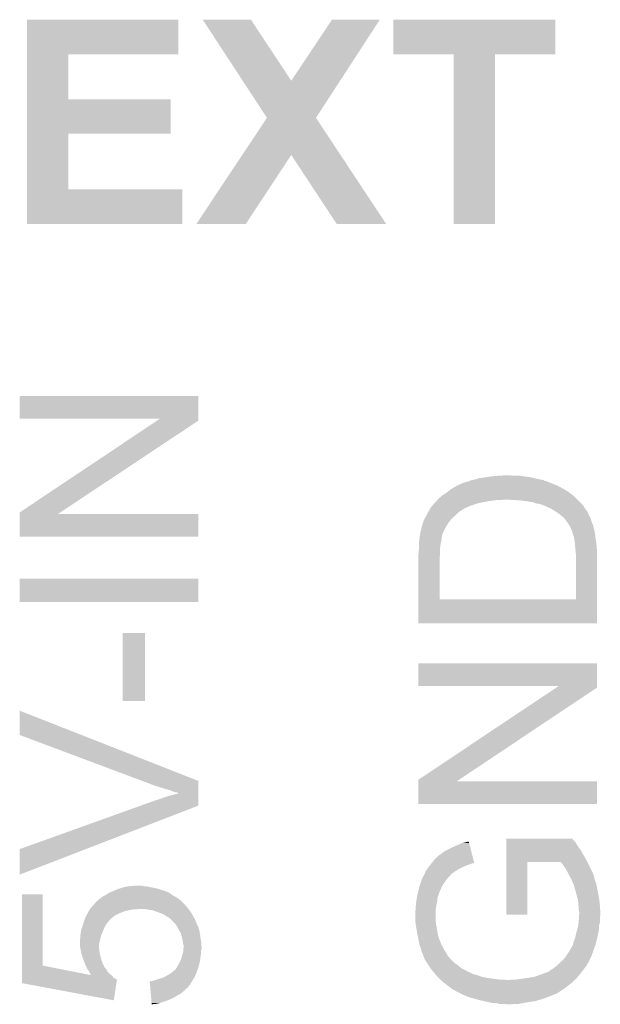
# Model space of a CAD drawing. Extents: x -4 to 126, y -8 to 66.
# Tile 21 of 256: x 17 to 20.7, y -0.81 to 5.46. Entities that reach past the tile are written whole.
import ezdxf

# ---------------------------------------------------------------- set-up
doc = ezdxf.new("R2010")
doc.units = 0
doc.layers.add('CLICKER_2_FOR_TMPM4L4A_V104_GTO', color=11, linetype='CONTINUOUS')

msp = doc.modelspace()

# ---------------------------------------------------------------- linework, layer by layer
at = {"layer": 'CLICKER_2_FOR_TMPM4L4A_V104_GTO'}
for points in [[(17.048498, 5.23494), (17.0485, 5.455898), (18.013658, 5.23494), (18.01368, 5.455898)], [(17.0485, 5.455898), (17.048502, 5.45592), (18.01368, 5.455898), (17.048502, 5.45592)], [(18.168666, 5.455912), (18.16866, 5.45592), (18.475964, 5.455912), (18.16866, 5.45592)], [(18.42296, 5.067326), (18.168666, 5.455912), (18.732518, 5.067326), (18.475964, 5.455912)], [(18.732518, 5.067326), (18.991566, 5.455886), (19.043646, 5.067326), (19.296358, 5.455886)], [(18.991566, 5.455886), (18.99159, 5.45592), (19.296358, 5.455886), (18.99159, 5.45592)], [(19.38274, 5.234962), (19.38276, 5.455898), (20.413958, 5.234962), (20.41398, 5.455898)], [(19.38276, 5.455898), (19.382762, 5.45592), (20.41398, 5.455898), (19.382762, 5.45592)], [(17.048492, 4.94792), (17.048498, 5.234918), (17.312662, 4.94792), (17.31264, 5.234918)], [(17.048498, 5.234918), (17.048498, 5.23494), (17.31264, 5.234918), (18.013658, 5.23494)], [(19.766258, 5.23494), (19.38274, 5.234962), (20.413958, 5.23494), (20.413958, 5.234962)], [(19.76626, 5.234918), (19.766258, 5.23494), (20.03044, 5.234918), (20.413958, 5.23494)], [(19.76628, 4.155462), (19.76626, 5.234918), (20.030418, 4.155462), (20.03044, 5.234918)], [(18.577552, 4.831092), (18.42296, 5.067326), (18.890004, 4.831092), (19.043646, 5.067326)], [(17.048488, 4.72948), (17.048492, 4.947898), (17.965398, 4.72948), (17.96542, 4.947898)], [(17.048492, 4.947898), (17.048492, 4.94792), (17.96542, 4.947898), (17.312662, 4.94792)], [(18.420348, 4.594834), (18.577534, 4.831066), (19.046278, 4.594834), (18.889988, 4.831066)], [(18.577534, 4.831066), (18.577552, 4.831092), (18.889988, 4.831066), (18.890004, 4.831092)], [(17.048482, 4.37642), (17.048488, 4.729458), (17.312662, 4.37642), (17.31264, 4.729458)], [(17.048488, 4.729458), (17.048488, 4.72948), (17.31264, 4.729458), (17.965398, 4.72948)], [(18.128004, 4.155476), (18.420348, 4.594834), (18.442952, 4.155476), (18.732482, 4.594834)], [(19.022056, 4.155448), (18.732482, 4.594834), (19.336974, 4.155448), (19.046278, 4.594834)], [(17.04848, 4.155462), (17.048482, 4.376398), (18.039058, 4.155462), (18.03908, 4.376398)], [(17.048482, 4.376398), (17.048482, 4.37642), (18.03908, 4.376398), (17.312662, 4.37642)], [(18.039058, 4.15544), (17.04848, 4.155462), (18.039058, 4.15544), (18.039058, 4.155462)], [(18.44293, 4.15544), (18.128004, 4.155476), (18.44293, 4.15544), (18.442952, 4.155476)], [(19.336978, 4.15544), (19.336974, 4.155448), (19.336978, 4.15544), (19.022056, 4.155448)], [(20.030418, 4.15544), (19.76628, 4.155462), (20.030418, 4.15544), (20.030418, 4.155462)], [(17.00276, 2.915942), (17.00278, 3.060678), (18.140672, 2.915942), (18.14068, 3.060678)], [(17.00278, 3.060678), (17.002782, 3.0607), (18.14068, 3.060678), (17.002782, 3.0607)], [(17.896768, 2.91592), (17.00276, 2.915942), (18.140672, 2.91592), (18.140672, 2.915942)], [(17.002768, 2.319024), (17.87774, 2.903216), (17.26196, 2.319024), (18.140672, 2.903216)], [(17.87774, 2.903216), (17.896768, 2.91592), (18.140672, 2.903216), (18.140672, 2.91592)], [(19.79168, 2.49174), (19.834864, 2.50952), (20.4216, 2.49174), (20.37715, 2.50952)], [(19.834864, 2.50952), (19.839946, 2.509524), (20.37715, 2.50952), (20.37714, 2.509524)], [(19.839946, 2.509524), (19.84375, 2.51206), (20.37714, 2.509524), (20.3708, 2.51206)], [(19.84375, 2.51206), (19.847564, 2.5146), (20.3708, 2.51206), (20.364874, 2.5146)], [(19.847564, 2.5146), (19.857724, 2.514602), (20.364874, 2.5146), (20.36487, 2.514602)], [(19.857724, 2.514602), (19.867876, 2.519678), (20.36487, 2.514602), (20.353024, 2.519678)], [(19.867876, 2.519678), (19.86788, 2.51968), (20.353024, 2.519678), (20.347944, 2.51968)], [(19.86788, 2.51968), (19.874224, 2.522218), (20.347944, 2.51968), (20.342864, 2.522218)], [(19.874224, 2.522218), (19.880566, 2.524754), (20.342864, 2.522218), (20.340326, 2.524754)], [(19.880566, 2.524754), (19.880582, 2.52476), (20.340326, 2.524754), (20.337782, 2.52476)], [(19.880582, 2.52476), (19.895822, 2.5273), (20.337782, 2.52476), (20.324234, 2.5273)], [(19.895822, 2.5273), (19.913602, 2.53238), (20.324234, 2.5273), (20.297138, 2.53238)], [(19.913602, 2.53238), (19.931382, 2.53746), (20.297138, 2.53238), (20.27809, 2.53746)], [(19.931382, 2.53746), (19.95424, 2.54), (20.27809, 2.53746), (20.268566, 2.54)], [(19.95424, 2.54), (19.969478, 2.54254), (20.268566, 2.54), (20.259042, 2.54254)], [(19.969478, 2.54254), (19.999958, 2.54762), (20.259042, 2.54254), (20.22094, 2.54762)], [(19.999958, 2.54762), (20.05076, 2.5527), (20.22094, 2.54762), (20.18538, 2.5527)], [(20.05076, 2.5527), (20.10664, 2.55524), (20.139662, 2.5527), (20.129502, 2.55524)], [(19.71929, 2.44348), (19.723096, 2.446018), (20.50542, 2.44348), (20.502882, 2.446018)], [(19.723096, 2.446018), (19.7231, 2.44602), (20.502882, 2.446018), (20.50288, 2.44602)], [(19.7231, 2.44602), (19.746806, 2.4638), (20.50288, 2.44602), (20.47494, 2.4638)], [(19.746806, 2.4638), (19.753582, 2.468882), (20.47494, 2.4638), (20.465624, 2.468882)], [(19.753582, 2.468882), (19.770512, 2.47904), (20.465624, 2.468882), (20.447, 2.47904)], [(19.770512, 2.47904), (19.79168, 2.49174), (20.447, 2.47904), (20.4216, 2.49174)], [(19.64182, 2.3749), (19.65198, 2.38506), (19.913602, 2.3749), (19.95932, 2.38506)], [(19.65198, 2.38506), (19.65452, 2.3876), (19.95932, 2.38506), (19.973712, 2.3876)], [(19.65452, 2.3876), (19.658874, 2.39268), (19.973712, 2.3876), (20.002498, 2.39268)], [(19.658874, 2.39268), (19.663228, 2.39776), (20.002498, 2.39268), (20.043142, 2.39776)], [(19.663228, 2.39776), (19.665404, 2.4003), (20.073622, 2.39776), (20.086322, 2.4003)], [(19.665404, 2.4003), (19.66976, 2.40538), (20.55622, 2.4003), (20.55114, 2.40538)], [(19.66976, 2.40538), (19.681192, 2.415542), (20.55114, 2.40538), (20.540978, 2.415542)], [(19.681192, 2.415542), (19.69262, 2.4257), (20.540978, 2.415542), (20.52879, 2.4257)], [(19.69262, 2.4257), (19.69643, 2.42824), (20.52879, 2.4257), (20.52574, 2.42824)], [(19.69643, 2.42824), (19.71167, 2.4384), (20.52574, 2.42824), (20.51304, 2.4384)], [(19.71167, 2.4384), (19.71929, 2.44348), (20.51304, 2.4384), (20.50542, 2.44348)], [(20.14982, 2.39776), (20.1041, 2.4003), (20.55876, 2.39776), (20.55622, 2.4003)], [(20.193, 2.39522), (20.14982, 2.39776), (20.5613, 2.39522), (20.55876, 2.39776)], [(20.2311, 2.39014), (20.193, 2.39522), (20.56638, 2.39014), (20.5613, 2.39522)], [(20.26412, 2.38506), (20.2311, 2.39014), (20.57146, 2.38506), (20.56638, 2.39014)], [(20.276822, 2.382518), (20.26412, 2.38506), (20.574002, 2.382518), (20.57146, 2.38506)], [(20.286982, 2.37744), (20.276822, 2.382518), (20.57908, 2.37744), (20.574002, 2.382518)], [(19.60372, 2.31902), (19.610648, 2.33172), (19.79676, 2.31902), (19.814542, 2.33172)], [(19.610648, 2.33172), (19.61342, 2.336802), (19.814542, 2.33172), (19.8247, 2.336802)], [(19.61342, 2.336802), (19.61619, 2.341882), (19.8247, 2.336802), (19.829784, 2.341882)], [(19.61619, 2.341882), (19.61896, 2.346958), (19.829784, 2.341882), (19.841628, 2.346958)], [(19.61896, 2.346958), (19.621038, 2.3495), (19.841628, 2.346958), (19.84756, 2.3495)], [(19.621038, 2.3495), (19.62935, 2.35966), (19.84756, 2.3495), (19.87042, 2.35966)], [(19.62935, 2.35966), (19.641818, 2.374898), (19.87042, 2.35966), (19.913596, 2.374898)], [(19.641818, 2.374898), (19.64182, 2.3749), (19.913596, 2.374898), (19.913602, 2.3749)], [(20.299682, 2.3749), (20.286982, 2.37744), (20.58162, 2.3749), (20.57908, 2.37744)], [(20.307302, 2.374898), (20.299682, 2.3749), (20.581622, 2.374898), (20.58162, 2.3749)], [(20.31492, 2.37236), (20.307302, 2.374898), (20.58416, 2.37236), (20.581622, 2.374898)], [(20.320004, 2.36982), (20.31492, 2.37236), (20.5867, 2.36982), (20.58416, 2.37236)], [(20.325084, 2.369818), (20.320004, 2.36982), (20.586702, 2.369818), (20.5867, 2.36982)], [(20.337278, 2.364738), (20.325084, 2.369818), (20.591782, 2.364738), (20.586702, 2.369818)], [(20.35556, 2.35712), (20.337278, 2.364738), (20.596016, 2.35712), (20.591782, 2.364738)], [(20.3835, 2.34442), (20.35556, 2.35712), (20.603072, 2.34442), (20.596016, 2.35712)], [(20.387734, 2.34188), (20.3835, 2.34442), (20.604482, 2.34188), (20.603072, 2.34442)], [(20.391968, 2.33934), (20.387734, 2.34188), (20.60702, 2.33934), (20.604482, 2.34188)], [(20.404668, 2.33172), (20.391968, 2.33934), (20.6121, 2.33172), (20.60702, 2.33934)], [(20.4089, 2.32918), (20.404668, 2.33172), (20.614006, 2.32918), (20.6121, 2.33172)], [(20.421094, 2.321558), (20.4089, 2.32918), (20.61972, 2.321558), (20.614006, 2.32918)], [(20.429218, 2.31648), (20.421094, 2.321558), (20.621898, 2.31648), (20.61972, 2.321558)], [(17.00276, 2.164102), (17.002766, 2.308838), (18.140658, 2.164102), (18.14068, 2.308838)], [(17.002766, 2.30886), (17.002768, 2.319024), (17.246672, 2.30886), (17.26196, 2.319024)], [(17.002766, 2.308838), (17.002766, 2.30886), (18.14068, 2.308838), (17.246672, 2.30886)], [(19.572392, 2.25552), (19.57578, 2.26568), (19.7358, 2.25552), (19.743928, 2.26568)], [(19.57578, 2.26568), (19.5834, 2.28092), (19.743928, 2.26568), (19.75612, 2.28092)], [(19.5834, 2.28092), (19.58848, 2.29108), (19.75612, 2.28092), (19.76755, 2.29108)], [(19.58848, 2.29108), (19.594022, 2.30124), (19.76755, 2.29108), (19.77898, 2.30124)], [(19.594022, 2.30124), (19.60372, 2.31902), (19.77898, 2.30124), (19.79676, 2.31902)], [(20.447002, 2.303778), (20.429218, 2.31648), (20.62734, 2.303778), (20.621898, 2.31648)], [(20.45716, 2.29362), (20.447002, 2.303778), (20.633146, 2.29362), (20.62734, 2.303778)], [(20.464782, 2.288538), (20.45716, 2.29362), (20.636052, 2.288538), (20.633146, 2.29362)], [(20.46732, 2.286), (20.464782, 2.288538), (20.637502, 2.286), (20.636052, 2.288538)], [(20.467322, 2.285998), (20.46732, 2.286), (20.637502, 2.285998), (20.637502, 2.286)], [(20.48002, 2.27076), (20.467322, 2.285998), (20.642072, 2.27076), (20.637502, 2.285998)], [(20.487278, 2.2606), (20.48002, 2.27076), (20.645118, 2.2606), (20.642072, 2.27076)], [(20.49272, 2.25298), (20.487278, 2.2606), (20.648168, 2.25298), (20.645118, 2.2606)], [(19.55292, 2.17932), (19.55569, 2.194562), (19.69516, 2.17932), (19.700244, 2.194562)], [(19.55569, 2.194562), (19.556152, 2.197104), (19.700244, 2.194562), (19.702782, 2.197104)], [(19.556152, 2.197104), (19.558, 2.207262), (19.702782, 2.197104), (19.70786, 2.207262)], [(19.558, 2.207262), (19.558006, 2.209806), (19.70786, 2.207262), (19.709132, 2.209806)], [(19.558006, 2.209806), (19.56054, 2.212346), (19.709132, 2.209806), (19.710404, 2.212346)], [(19.56054, 2.212346), (19.560542, 2.217422), (19.710404, 2.212346), (19.712942, 2.217422)], [(19.560542, 2.217422), (19.56308, 2.22504), (19.712942, 2.217422), (19.71675, 2.22504)], [(19.56308, 2.22504), (19.563804, 2.22758), (19.71675, 2.22504), (19.718022, 2.22758)], [(19.563804, 2.22758), (19.56816, 2.24282), (19.718022, 2.22758), (19.727718, 2.24282)], [(19.56816, 2.24282), (19.572392, 2.25552), (19.727718, 2.24282), (19.7358, 2.25552)], [(20.502878, 2.237742), (20.49272, 2.25298), (20.654264, 2.237742), (20.648168, 2.25298)], [(20.504332, 2.235198), (20.502878, 2.237742), (20.65528, 2.235198), (20.654264, 2.237742)], [(20.51304, 2.219958), (20.504332, 2.235198), (20.65909, 2.219958), (20.65528, 2.235198)], [(20.51812, 2.20472), (20.51304, 2.219958), (20.6629, 2.20472), (20.65909, 2.219958)], [(20.518122, 2.204718), (20.51812, 2.20472), (20.6629, 2.204718), (20.6629, 2.20472)], [(20.519392, 2.202176), (20.518122, 2.204718), (20.662902, 2.202176), (20.6629, 2.204718)], [(20.521932, 2.197096), (20.519392, 2.202176), (20.66544, 2.197096), (20.662902, 2.202176)], [(20.5232, 2.194558), (20.521932, 2.197096), (20.66544, 2.194558), (20.66544, 2.197096)], [(20.524048, 2.192018), (20.5232, 2.194558), (20.66544, 2.192018), (20.66544, 2.194558)], [(18.140658, 2.16408), (17.00276, 2.164102), (18.140658, 2.16408), (18.140658, 2.164102)], [(19.54608, 2.12344), (19.54784, 2.1463), (19.685, 2.12344), (19.689572, 2.1463)], [(19.54784, 2.1463), (19.54823, 2.14884), (19.689572, 2.1463), (19.69008, 2.14884)], [(19.54823, 2.14884), (19.551748, 2.171702), (19.69008, 2.14884), (19.692622, 2.171702)], [(19.551748, 2.171702), (19.55292, 2.17932), (19.692622, 2.171702), (19.69516, 2.17932)], [(20.52574, 2.186936), (20.524048, 2.192018), (20.666288, 2.186936), (20.66544, 2.192018)], [(20.525742, 2.181858), (20.52574, 2.186936), (20.667134, 2.181858), (20.666288, 2.186936)], [(20.527434, 2.176782), (20.525742, 2.181858), (20.66798, 2.176782), (20.667134, 2.181858)], [(20.53336, 2.159), (20.527434, 2.176782), (20.669956, 2.159), (20.66798, 2.176782)], [(20.534208, 2.15392), (20.53336, 2.159), (20.67052, 2.15392), (20.669956, 2.159)], [(20.53844, 2.128522), (20.534208, 2.15392), (20.67514, 2.128522), (20.67052, 2.15392)], [(19.54276, 2.05232), (19.5453, 2.080258), (19.67992, 2.05232), (19.67992, 2.080258)], [(19.5453, 2.11328), (19.54608, 2.12344), (19.683436, 2.11328), (19.685, 2.12344)], [(19.5453, 2.090422), (19.5453, 2.11328), (19.67992, 2.090422), (19.683436, 2.11328)], [(19.5453, 2.080258), (19.5453, 2.090422), (19.67992, 2.080258), (19.67992, 2.090422)], [(20.538652, 2.125982), (20.53844, 2.128522), (20.6756, 2.125982), (20.67514, 2.128522)], [(20.54098, 2.09804), (20.538652, 2.125982), (20.67793, 2.09804), (20.6756, 2.125982)], [(20.541212, 2.0955), (20.54098, 2.09804), (20.67814, 2.0955), (20.67793, 2.09804)], [(20.54352, 2.0701), (20.541212, 2.0955), (20.679956, 2.0701), (20.67814, 2.0955)], [(20.54465, 2.059942), (20.54352, 2.0701), (20.68068, 2.059942), (20.679956, 2.0701)], [(19.54276, 2.049782), (19.54276, 2.05232), (19.67992, 2.049782), (19.67992, 2.05232)], [(19.54276, 2.02692), (19.54276, 2.049782), (19.67738, 2.02692), (19.67992, 2.049782)], [(19.54276, 1.765322), (19.54276, 2.02692), (19.67738, 1.765322), (19.67738, 2.02692)], [(20.54606, 2.047238), (20.54465, 2.059942), (20.680678, 2.047238), (20.68068, 2.059942)], [(20.546038, 1.7653), (20.54606, 2.047238), (20.680664, 1.7653), (20.680678, 2.047238)], [(17.00276, 1.747542), (17.00278, 1.897358), (18.140658, 1.747542), (18.14068, 1.897358)], [(17.00278, 1.897358), (17.002782, 1.89738), (18.14068, 1.897358), (17.002782, 1.89738)], [(19.54276, 1.7653), (19.54276, 1.765322), (20.546038, 1.7653), (19.67738, 1.765322)], [(19.54276, 1.612922), (19.54276, 1.7653), (20.680658, 1.612922), (20.680664, 1.7653)], [(18.140658, 1.74752), (17.00276, 1.747542), (18.140658, 1.74752), (18.140658, 1.747542)], [(20.680658, 1.6129), (19.54276, 1.612922), (20.680658, 1.6129), (20.680658, 1.612922)], [(17.65808, 1.117622), (17.6581, 1.551918), (17.800298, 1.117622), (17.80032, 1.551918)], [(17.6581, 1.551918), (17.658102, 1.55194), (17.80032, 1.551918), (17.658102, 1.55194)], [(19.54276, 1.214142), (19.54278, 1.358878), (20.680672, 1.214142), (20.68068, 1.358878)], [(19.54278, 1.358878), (19.542782, 1.3589), (20.68068, 1.358878), (19.542782, 1.3589)], [(20.436768, 1.21412), (19.54276, 1.214142), (20.680672, 1.21412), (20.680672, 1.214142)], [(19.542768, 0.617224), (20.421544, 1.203956), (19.801894, 0.617224), (20.680672, 1.203956)], [(20.421544, 1.203956), (20.436768, 1.21412), (20.680672, 1.203956), (20.680672, 1.21412)], [(17.800298, 1.1176), (17.65808, 1.117622), (17.800298, 1.1176), (17.800298, 1.117622)], [(17.00276, 0.901716), (17.00279, 1.056628), (17.397098, 0.901716), (17.00279, 1.056628)], [(17.783336, 0.609584), (17.00276, 0.901716), (18.14068, 0.609584), (17.397098, 0.901716)], [(17.8308, 0.59182), (17.783336, 0.609584), (18.140678, 0.59182), (18.14068, 0.609584)], [(17.86382, 0.579118), (17.8308, 0.59182), (18.140676, 0.579118), (18.140678, 0.59182)], [(17.92986, 0.5588), (17.86382, 0.579118), (18.140674, 0.5588), (18.140676, 0.579118)], [(19.54276, 0.462302), (19.542766, 0.607038), (20.680658, 0.462302), (20.68068, 0.607038)], [(19.542766, 0.60706), (19.542768, 0.617224), (19.786672, 0.60706), (19.801894, 0.617224)], [(19.542766, 0.607038), (19.542766, 0.60706), (20.68068, 0.607038), (19.786672, 0.60706)], [(17.89176, 0.492758), (17.9197, 0.50292), (18.140668, 0.492758), (18.14067, 0.50292)], [(17.9197, 0.50292), (17.95018, 0.513078), (18.14067, 0.50292), (18.14067, 0.513078)], [(17.9578, 0.551182), (17.92986, 0.5588), (18.140674, 0.551182), (18.140674, 0.5588)], [(17.95018, 0.513078), (18.016054, 0.53086), (18.14067, 0.513078), (18.140672, 0.53086)], [(17.980658, 0.54102), (17.9578, 0.551182), (18.140672, 0.54102), (18.140674, 0.551182)], [(18.000978, 0.53594), (17.980658, 0.54102), (18.140672, 0.53594), (18.140672, 0.54102)], [(18.011136, 0.533402), (18.006056, 0.53594), (18.140672, 0.533402), (18.140672, 0.53594)], [(18.013674, 0.530866), (18.011136, 0.533402), (18.140672, 0.530866), (18.140672, 0.533402)], [(18.016054, 0.53086), (18.013674, 0.530866), (18.140672, 0.53086), (18.140672, 0.530866)], [(17.002776, 0.175264), (17.77417, 0.452116), (17.42368, 0.175264), (18.140666, 0.452116)], [(17.77417, 0.452116), (17.8308, 0.47244), (18.140666, 0.452116), (18.140666, 0.47244)], [(17.8308, 0.47244), (17.835884, 0.47498), (18.140666, 0.47244), (18.140668, 0.47498)], [(17.835884, 0.47498), (17.840966, 0.474986), (18.140668, 0.47498), (18.140668, 0.474986)], [(17.840966, 0.474986), (17.846046, 0.48006), (18.140668, 0.474986), (18.140668, 0.48006)], [(17.846046, 0.48006), (17.856204, 0.480062), (18.140668, 0.48006), (18.140668, 0.480062)], [(17.856204, 0.480062), (17.866362, 0.485142), (18.140668, 0.480062), (18.140668, 0.485142)], [(17.866362, 0.485142), (17.89176, 0.492758), (18.140668, 0.485142), (18.140668, 0.492758)], [(20.680658, 0.46228), (19.54276, 0.462302), (20.680658, 0.46228), (20.680658, 0.462302)], [(19.75104, 0.18288), (19.78406, 0.19812), (19.87333, 0.18288), (19.869382, 0.19812)], [(19.78406, 0.19812), (19.819622, 0.21336), (19.869382, 0.19812), (19.865434, 0.21336)], [(19.819622, 0.21336), (19.862806, 0.2235), (19.865434, 0.21336), (19.862806, 0.2235)], [(20.101578, 0.18542), (20.10158, 0.20066), (20.56384, 0.18542), (20.553678, 0.20066)], [(20.10158, 0.241278), (20.101582, 0.2413), (20.52574, 0.241278), (20.101582, 0.2413)], [(20.10158, 0.236214), (20.10158, 0.241278), (20.525746, 0.236214), (20.52574, 0.241278)], [(20.10158, 0.223518), (20.10158, 0.236214), (20.53844, 0.223518), (20.525746, 0.236214)], [(20.10158, 0.213358), (20.10158, 0.223518), (20.546062, 0.213358), (20.53844, 0.223518)], [(20.10158, 0.20066), (20.10158, 0.213358), (20.553678, 0.20066), (20.546062, 0.213358)], [(17.00276, 0.012732), (17.002776, 0.175264), (17.00276, 0.012732), (17.42368, 0.175264)], [(19.64944, 0.1143), (19.674844, 0.137162), (19.891096, 0.1143), (19.885172, 0.137162)], [(19.674844, 0.137162), (19.67992, 0.139702), (19.885172, 0.137162), (19.884514, 0.139702)], [(19.67992, 0.139702), (19.69008, 0.14732), (19.884514, 0.139702), (19.882542, 0.14732)], [(19.69008, 0.14732), (19.702782, 0.157482), (19.882542, 0.14732), (19.879908, 0.157482)], [(19.702782, 0.157482), (19.72564, 0.17018), (19.879908, 0.157482), (19.87662, 0.17018)], [(19.72564, 0.17018), (19.75104, 0.18288), (19.87662, 0.17018), (19.87333, 0.18288)], [(20.101574, 0.09652), (20.101576, 0.13716), (20.61718, 0.09652), (20.59432, 0.13716)], [(20.101576, 0.13716), (20.101578, 0.172718), (20.59432, 0.13716), (20.574002, 0.172718)], [(20.101578, 0.172718), (20.101578, 0.18542), (20.574002, 0.172718), (20.56384, 0.18542)], [(19.607022, 0.06096), (19.6088, 0.0635), (19.8247, 0.06096), (19.830414, 0.0635)], [(19.6088, 0.0635), (19.614896, 0.07112), (19.830414, 0.0635), (19.84756, 0.07112)], [(19.614896, 0.07112), (19.620992, 0.07874), (19.84756, 0.07112), (19.86788, 0.07874)], [(19.620992, 0.07874), (19.625054, 0.083818), (19.86788, 0.07874), (19.883118, 0.083818)], [(19.625054, 0.083818), (19.625056, 0.08382), (19.883118, 0.083818), (19.890736, 0.08382)], [(19.625056, 0.08382), (19.627086, 0.086358), (19.890736, 0.08382), (19.895816, 0.086358)], [(19.627086, 0.086358), (19.627088, 0.08636), (19.895816, 0.086358), (19.898332, 0.08636)], [(19.627088, 0.08636), (19.64944, 0.1143), (19.898332, 0.08636), (19.891096, 0.1143)], [(20.10156, -0.241278), (20.101574, 0.093958), (20.236158, -0.241278), (20.23618, 0.093958)], [(20.101574, 0.09398), (20.101574, 0.09652), (20.61845, 0.09398), (20.61718, 0.09652)], [(20.101574, 0.093958), (20.101574, 0.09398), (20.23618, 0.093958), (20.449532, 0.09398)], [(20.46478, 0.07366), (20.449532, 0.09398), (20.62861, 0.07366), (20.61845, 0.09398)], [(20.476634, 0.05588), (20.46478, 0.07366), (20.6375, 0.05588), (20.62861, 0.07366)], [(19.5707, -0.002538), (19.576504, 0.00762), (19.7358, -0.002538), (19.745958, 0.00762)], [(19.576504, 0.00762), (19.58086, 0.015242), (19.745958, 0.00762), (19.751676, 0.015242)], [(19.58086, 0.015242), (19.581986, 0.017778), (19.751676, 0.015242), (19.75358, 0.017778)], [(19.581986, 0.017778), (19.584242, 0.022854), (19.75358, 0.017778), (19.758654, 0.022854)], [(19.584242, 0.022854), (19.584246, 0.02286), (19.758654, 0.022854), (19.761196, 0.02286)], [(19.584246, 0.02286), (19.59102, 0.0381), (19.761196, 0.02286), (19.781518, 0.0381)], [(19.59102, 0.0381), (19.591022, 0.038102), (19.781518, 0.0381), (19.78152, 0.038102)], [(19.591022, 0.038102), (19.59991, 0.0508), (19.78152, 0.038102), (19.80438, 0.0508)], [(19.59991, 0.0508), (19.607022, 0.06096), (19.80438, 0.0508), (19.8247, 0.06096)], [(20.48002, 0.0508), (20.476634, 0.05588), (20.639892, 0.0508), (20.6375, 0.05588)], [(20.49272, 0.02794), (20.48002, 0.0508), (20.650648, 0.02794), (20.639892, 0.0508)], [(20.500342, 0.012696), (20.49272, 0.02794), (20.65782, 0.012696), (20.650648, 0.02794)], [(20.502882, 0.007618), (20.500342, 0.012696), (20.657822, 0.007618), (20.65782, 0.012696)], [(20.50542, 0.00254), (20.502882, 0.007618), (20.659516, 0.00254), (20.657822, 0.007618)], [(20.511228, -0.007622), (20.50542, 0.00254), (20.6629, -0.007622), (20.659516, 0.00254)], [(17.67078, -0.06604), (17.698718, -0.06096), (17.828262, -0.06604), (17.810484, -0.06096)], [(17.698718, -0.06096), (17.726658, -0.05842), (17.795242, -0.06096), (17.782542, -0.05842)], [(19.542928, -0.08636), (19.549702, -0.06096), (19.682456, -0.08636), (19.69262, -0.06096)], [(19.549702, -0.06096), (19.55038, -0.05842), (19.69262, -0.06096), (19.694312, -0.05842)], [(19.55038, -0.05842), (19.557152, -0.0381), (19.694312, -0.05842), (19.70786, -0.0381)], [(19.557152, -0.0381), (19.563078, -0.02032), (19.70786, -0.0381), (19.72056, -0.02032)], [(19.563078, -0.02032), (19.56308, -0.020316), (19.72056, -0.02032), (19.720562, -0.020316)], [(19.56308, -0.020316), (19.563086, -0.017774), (19.720562, -0.020316), (19.72268, -0.017774)], [(19.563086, -0.017774), (19.565622, -0.015236), (19.72268, -0.017774), (19.724796, -0.015236)], [(19.565622, -0.015236), (19.56816, -0.010158), (19.724796, -0.015236), (19.729028, -0.010158)], [(19.56816, -0.010158), (19.569852, -0.00508), (19.729028, -0.010158), (19.73326, -0.00508)], [(19.569852, -0.00508), (19.5707, -0.002538), (19.73326, -0.00508), (19.7358, -0.002538)], [(20.51558, -0.015238), (20.511228, -0.007622), (20.664426, -0.015238), (20.6629, -0.007622)], [(20.51776, -0.020322), (20.51558, -0.015238), (20.665442, -0.020322), (20.664426, -0.015238)], [(20.5232, -0.033018), (20.51776, -0.020322), (20.67052, -0.033018), (20.665442, -0.020322)], [(20.5232, -0.033022), (20.5232, -0.033018), (20.670522, -0.033022), (20.67052, -0.033018)], [(20.52574, -0.040636), (20.5232, -0.033022), (20.67306, -0.040636), (20.670522, -0.033022)], [(20.528278, -0.04318), (20.52574, -0.040636), (20.673908, -0.04318), (20.67306, -0.040636)], [(20.53082, -0.04826), (20.528278, -0.04318), (20.6756, -0.04826), (20.673908, -0.04318)], [(20.530822, -0.048262), (20.53082, -0.04826), (20.6756, -0.048262), (20.6756, -0.04826)], [(20.545336, -0.09906), (20.530822, -0.048262), (20.68576, -0.09906), (20.6756, -0.048262)], [(17.018004, -0.566424), (17.01802, -0.111782), (17.150098, -0.566424), (17.15008, -0.111782)], [(17.01802, -0.111782), (17.018022, -0.11176), (17.15008, -0.111782), (17.018022, -0.11176)], [(17.531082, -0.126998), (17.546314, -0.119382), (17.991832, -0.126998), (17.97812, -0.119382)], [(17.546314, -0.119382), (17.546322, -0.119378), (17.97812, -0.119382), (17.978116, -0.119378)], [(17.546322, -0.119378), (17.561558, -0.109222), (17.978116, -0.119378), (17.964574, -0.109222)], [(17.561558, -0.109222), (17.570446, -0.104142), (17.964574, -0.109222), (17.9578, -0.104142)], [(17.570446, -0.104142), (17.57934, -0.09906), (17.9578, -0.104142), (17.946368, -0.09906)], [(17.57934, -0.09906), (17.592886, -0.09398), (17.946368, -0.09906), (17.934938, -0.09398)], [(17.592886, -0.09398), (17.59966, -0.09144), (17.934938, -0.09398), (17.927318, -0.09144)], [(17.59966, -0.09144), (17.62252, -0.08128), (17.927318, -0.09144), (17.896838, -0.08128)], [(17.62252, -0.08128), (17.63014, -0.07874), (17.896838, -0.08128), (17.889218, -0.07874)], [(17.63014, -0.07874), (17.64538, -0.07366), (17.889218, -0.07874), (17.867628, -0.07366)], [(17.64538, -0.07366), (17.662312, -0.06858), (17.867628, -0.07366), (17.846038, -0.06858)], [(17.662312, -0.06858), (17.67078, -0.06604), (17.846038, -0.06858), (17.828262, -0.06604)], [(19.5326, -0.132082), (19.536954, -0.11176), (19.66468, -0.132082), (19.6723, -0.11176)], [(19.536954, -0.11176), (19.54022, -0.09652), (19.6723, -0.11176), (19.67738, -0.09652)], [(19.54022, -0.09652), (19.54225, -0.088904), (19.67738, -0.09652), (19.67992, -0.088904)], [(19.54225, -0.088904), (19.542928, -0.08636), (19.67992, -0.088904), (19.682456, -0.08636)], [(20.55114, -0.11938), (20.545336, -0.09906), (20.68957, -0.11938), (20.68576, -0.09906)], [(20.55622, -0.1397), (20.55114, -0.11938), (20.69338, -0.1397), (20.68957, -0.11938)], [(17.45488, -0.200658), (17.47488, -0.1778), (18.07337, -0.200658), (18.05432, -0.1778)], [(17.47488, -0.1778), (17.490438, -0.16002), (18.05432, -0.1778), (18.03654, -0.16002)], [(17.490438, -0.16002), (17.498056, -0.152402), (18.03654, -0.16002), (18.02892, -0.152402)], [(17.498056, -0.152402), (17.500592, -0.149866), (18.02892, -0.152402), (18.023854, -0.149866)], [(17.500592, -0.149866), (17.5006, -0.14986), (18.023854, -0.149866), (18.023854, -0.14986)], [(17.5006, -0.14986), (17.504394, -0.14733), (18.023854, -0.14986), (18.02384, -0.14733)], [(17.504394, -0.14733), (17.50822, -0.14478), (18.02384, -0.14733), (18.020018, -0.14478)], [(17.50822, -0.14478), (17.51838, -0.13716), (18.020018, -0.14478), (18.008596, -0.13716)], [(17.51838, -0.13716), (17.524728, -0.13208), (18.008596, -0.13716), (18.00098, -0.13208)], [(17.524728, -0.13208), (17.531082, -0.126998), (18.00098, -0.13208), (17.991832, -0.126998)], [(19.52498, -0.19812), (19.52646, -0.18034), (19.654096, -0.19812), (19.65706, -0.18034)], [(19.52646, -0.18034), (19.52752, -0.16764), (19.65706, -0.18034), (19.659598, -0.16764)], [(19.52752, -0.16764), (19.529334, -0.154938), (19.659598, -0.16764), (19.66214, -0.154938)], [(19.529334, -0.154938), (19.5326, -0.132082), (19.66214, -0.154938), (19.66468, -0.132082)], [(20.55876, -0.14986), (20.55622, -0.1397), (20.694576, -0.14986), (20.69338, -0.1397)], [(20.5613, -0.1778), (20.55876, -0.14986), (20.697864, -0.1778), (20.694576, -0.14986)], [(20.561808, -0.18288), (20.5613, -0.1778), (20.69846, -0.18288), (20.697864, -0.1778)], [(20.56384, -0.2032), (20.561808, -0.18288), (20.69953, -0.2032), (20.69846, -0.18288)], [(17.41932, -0.26416), (17.42694, -0.24892), (17.588654, -0.26416), (17.60728, -0.24892)], [(17.42694, -0.24892), (17.42948, -0.24384), (17.60728, -0.24892), (17.61744, -0.24384)], [(17.42948, -0.24384), (17.435124, -0.23368), (17.61744, -0.24384), (17.63776, -0.23368)], [(17.435124, -0.23368), (17.442178, -0.220982), (17.63776, -0.23368), (17.668238, -0.220982)], [(17.442178, -0.220982), (17.44218, -0.22098), (17.668238, -0.220982), (17.668246, -0.22098)], [(17.44218, -0.22098), (17.446942, -0.21336), (17.668246, -0.22098), (17.70126, -0.21336)], [(17.446942, -0.21336), (17.450116, -0.20828), (17.70126, -0.21336), (17.726658, -0.20828)], [(17.450116, -0.20828), (17.451704, -0.20574), (17.746978, -0.20828), (17.757138, -0.20574)], [(17.451704, -0.20574), (17.45488, -0.200658), (18.077604, -0.20574), (18.07337, -0.200658)], [(17.813022, -0.20828), (17.790158, -0.20574), (18.07972, -0.20828), (18.077604, -0.20574)], [(17.853658, -0.2159), (17.813022, -0.20828), (18.085164, -0.2159), (18.07972, -0.20828)], [(17.882108, -0.22606), (17.853658, -0.2159), (18.09242, -0.22606), (18.085164, -0.2159)], [(17.88922, -0.2286), (17.882108, -0.22606), (18.094008, -0.2286), (18.09242, -0.22606)], [(17.917158, -0.23876), (17.88922, -0.2286), (18.100358, -0.23876), (18.094008, -0.2286)], [(17.92859, -0.24638), (17.917158, -0.23876), (18.105118, -0.24638), (18.100358, -0.23876)], [(17.94002, -0.254), (17.92859, -0.24638), (18.109352, -0.254), (18.105118, -0.24638)], [(19.52244, -0.220978), (19.524978, -0.210822), (19.65198, -0.220978), (19.65198, -0.210822)], [(19.52244, -0.274322), (19.52244, -0.220978), (19.65198, -0.274322), (19.65198, -0.220978)], [(19.524978, -0.210822), (19.52498, -0.210818), (19.65198, -0.210822), (19.65198, -0.210818)], [(19.52498, -0.210818), (19.52498, -0.19812), (19.65198, -0.210818), (19.654096, -0.19812)], [(20.236158, -0.2413), (20.10156, -0.241278), (20.236158, -0.2413), (20.236158, -0.241278)], [(20.56384, -0.213358), (20.56384, -0.2032), (20.700066, -0.213358), (20.69953, -0.2032)], [(20.56638, -0.223518), (20.56384, -0.213358), (20.7006, -0.223518), (20.700066, -0.213358)], [(20.565184, -0.259082), (20.56593, -0.246382), (20.69846, -0.259082), (20.701, -0.246382)], [(20.56593, -0.246382), (20.56638, -0.238762), (20.701, -0.246382), (20.701, -0.238762)], [(20.56638, -0.231138), (20.56638, -0.223518), (20.701, -0.231138), (20.7006, -0.223518)], [(20.56638, -0.238762), (20.56638, -0.231138), (20.701, -0.238762), (20.701, -0.231138)], [(17.400692, -0.32004), (17.407466, -0.299722), (17.54378, -0.32004), (17.55648, -0.299722)], [(17.407466, -0.299722), (17.412546, -0.28448), (17.55648, -0.299722), (17.56918, -0.28448)], [(17.412546, -0.28448), (17.415086, -0.27686), (17.56918, -0.28448), (17.576798, -0.27686)], [(17.415086, -0.27686), (17.416778, -0.271784), (17.576798, -0.27686), (17.579338, -0.271784)], [(17.416778, -0.271784), (17.41932, -0.26416), (17.579338, -0.271784), (17.588654, -0.26416)], [(17.957798, -0.264158), (17.94002, -0.254), (18.114998, -0.264158), (18.109352, -0.254)], [(17.96288, -0.269238), (17.957798, -0.264158), (18.11782, -0.269238), (18.114998, -0.264158)], [(17.962884, -0.26924), (17.96288, -0.269238), (18.11782, -0.26924), (18.11782, -0.269238)], [(17.967946, -0.271774), (17.962884, -0.26924), (18.118834, -0.271774), (18.11782, -0.26924)], [(17.96796, -0.274314), (17.967946, -0.271774), (18.11985, -0.274314), (18.118834, -0.271774)], [(17.988282, -0.29464), (17.96796, -0.274314), (18.12798, -0.29464), (18.11985, -0.274314)], [(17.995898, -0.302258), (17.988282, -0.29464), (18.13179, -0.302258), (18.12798, -0.29464)], [(18.006274, -0.320042), (17.995898, -0.302258), (18.140682, -0.320042), (18.13179, -0.302258)], [(19.522652, -0.27686), (19.52244, -0.274322), (19.65198, -0.27686), (19.65198, -0.274322)], [(19.52477, -0.30226), (19.522652, -0.27686), (19.65452, -0.30226), (19.65198, -0.27686)], [(19.52498, -0.304802), (19.52477, -0.30226), (19.654984, -0.304802), (19.65452, -0.30226)], [(19.529598, -0.3302), (19.52498, -0.304802), (19.6596, -0.3302), (19.654984, -0.304802)], [(20.55876, -0.320038), (20.560114, -0.309882), (20.69338, -0.320038), (20.69338, -0.309882)], [(20.560114, -0.309882), (20.562484, -0.292104), (20.69338, -0.309882), (20.69846, -0.292104)], [(20.562484, -0.292104), (20.56384, -0.28194), (20.69846, -0.292104), (20.69846, -0.28194)], [(20.56384, -0.28194), (20.565184, -0.259082), (20.69846, -0.28194), (20.69846, -0.259082)], [(17.38884, -0.375918), (17.39138, -0.36068), (17.52092, -0.375918), (17.52727, -0.36068)], [(17.38884, -0.375922), (17.38884, -0.375918), (17.52092, -0.375922), (17.52092, -0.375918)], [(17.38884, -0.388618), (17.38884, -0.375922), (17.517988, -0.388618), (17.52092, -0.375922)], [(17.39138, -0.36068), (17.393556, -0.34544), (17.52727, -0.36068), (17.53362, -0.34544)], [(17.393556, -0.34544), (17.39392, -0.342898), (17.53362, -0.34544), (17.534636, -0.342898)], [(17.39392, -0.342898), (17.399, -0.32512), (17.534636, -0.342898), (17.541748, -0.32512)], [(17.399, -0.32512), (17.400692, -0.32004), (17.541748, -0.32512), (17.54378, -0.32004)], [(18.01368, -0.33274), (18.006274, -0.320042), (18.144146, -0.33274), (18.140682, -0.320042)], [(18.021994, -0.34798), (18.01368, -0.33274), (18.1483, -0.34798), (18.144146, -0.33274)], [(18.02892, -0.360678), (18.021994, -0.34798), (18.150254, -0.360678), (18.1483, -0.34798)], [(18.03654, -0.38862), (18.02892, -0.360678), (18.154554, -0.38862), (18.150254, -0.360678)], [(19.53514, -0.36068), (19.529598, -0.3302), (19.66468, -0.36068), (19.6596, -0.3302)], [(19.54022, -0.38862), (19.53514, -0.36068), (19.671668, -0.38862), (19.66468, -0.36068)], [(20.542738, -0.381), (20.5486, -0.3556), (20.68322, -0.381), (20.688566, -0.3556)], [(20.5486, -0.3556), (20.55513, -0.332742), (20.688566, -0.3556), (20.69338, -0.332742)], [(20.55513, -0.332742), (20.55876, -0.320038), (20.69338, -0.332742), (20.69338, -0.320038)], [(17.3863, -0.398778), (17.38884, -0.388618), (17.515644, -0.398778), (17.517988, -0.388618)], [(17.3863, -0.40894), (17.3863, -0.398778), (17.5133, -0.40894), (17.515644, -0.398778)], [(17.3863, -0.429262), (17.3863, -0.40894), (17.50822, -0.429262), (17.5133, -0.40894)], [(17.3863, -0.434338), (17.3863, -0.429262), (17.50822, -0.434338), (17.50822, -0.429262)], [(17.38884, -0.45466), (17.3863, -0.434338), (17.50822, -0.45466), (17.50822, -0.434338)], [(18.04162, -0.411482), (18.03654, -0.38862), (18.15807, -0.411482), (18.154554, -0.38862)], [(18.041938, -0.414018), (18.04162, -0.411482), (18.15846, -0.414018), (18.15807, -0.411482)], [(18.04416, -0.431796), (18.041938, -0.414018), (18.159828, -0.431796), (18.15846, -0.414018)], [(18.046698, -0.436876), (18.04416, -0.431796), (18.16022, -0.436876), (18.159828, -0.431796)], [(18.0467, -0.447038), (18.046698, -0.436876), (18.161, -0.447038), (18.16022, -0.436876)], [(19.54073, -0.391162), (19.54022, -0.38862), (19.672302, -0.391162), (19.671668, -0.38862)], [(19.5453, -0.41402), (19.54073, -0.391162), (19.681826, -0.41402), (19.672302, -0.391162)], [(19.546996, -0.421644), (19.5453, -0.41402), (19.685, -0.421644), (19.681826, -0.41402)], [(19.54756, -0.424184), (19.546996, -0.421644), (19.685002, -0.424184), (19.685, -0.421644)], [(19.549816, -0.434338), (19.54756, -0.424184), (19.69008, -0.434338), (19.685002, -0.424184)], [(19.55038, -0.436878), (19.549816, -0.434338), (19.691604, -0.436878), (19.69008, -0.434338)], [(19.554192, -0.447042), (19.55038, -0.436878), (19.6977, -0.447042), (19.691604, -0.436878)], [(20.520662, -0.444498), (20.525742, -0.436878), (20.666074, -0.444498), (20.668742, -0.436878)], [(20.525742, -0.436878), (20.527012, -0.431798), (20.668742, -0.436878), (20.67052, -0.431798)], [(20.527012, -0.431798), (20.530822, -0.41656), (20.67052, -0.431798), (20.674328, -0.41656)], [(20.530822, -0.41656), (20.54098, -0.388618), (20.674328, -0.41656), (20.681314, -0.388618)], [(20.54098, -0.388618), (20.542738, -0.381), (20.681314, -0.388618), (20.68322, -0.381)], [(17.389858, -0.459742), (17.38884, -0.45466), (17.50822, -0.459742), (17.50822, -0.45466)], [(17.392398, -0.47244), (17.389858, -0.459742), (17.51076, -0.47244), (17.50822, -0.459742)], [(17.395954, -0.49022), (17.392398, -0.47244), (17.5133, -0.49022), (17.51076, -0.47244)], [(17.39646, -0.492758), (17.395954, -0.49022), (17.513936, -0.492758), (17.5133, -0.49022)], [(17.40916, -0.53086), (17.39646, -0.492758), (17.523462, -0.53086), (17.513936, -0.492758)], [(18.037232, -0.50292), (18.041388, -0.487682), (18.15592, -0.50292), (18.15846, -0.487682)], [(18.041388, -0.487682), (18.04416, -0.477518), (18.15846, -0.487682), (18.15846, -0.477518)], [(18.04416, -0.477518), (18.044582, -0.472442), (18.15846, -0.477518), (18.15846, -0.472442)], [(18.044582, -0.472442), (18.045428, -0.462282), (18.15846, -0.472442), (18.161, -0.462282)], [(18.045428, -0.462282), (18.0467, -0.447042), (18.161, -0.462282), (18.161, -0.447042)], [(18.0467, -0.447042), (18.0467, -0.447038), (18.161, -0.447042), (18.161, -0.447038)], [(19.557998, -0.457198), (19.554192, -0.447042), (19.702054, -0.457198), (19.6977, -0.447042)], [(19.559904, -0.464822), (19.557998, -0.457198), (19.705322, -0.464822), (19.702054, -0.457198)], [(19.563078, -0.477518), (19.559904, -0.464822), (19.714392, -0.477518), (19.705322, -0.464822)], [(19.56562, -0.4826), (19.563078, -0.477518), (19.718022, -0.4826), (19.714392, -0.477518)], [(19.5707, -0.49276), (19.56562, -0.4826), (19.723666, -0.49276), (19.718022, -0.4826)], [(19.574934, -0.50546), (19.5707, -0.49276), (19.73072, -0.50546), (19.723666, -0.49276)], [(20.479434, -0.51054), (20.49526, -0.487682), (20.64258, -0.51054), (20.650892, -0.487682)], [(20.49526, -0.487682), (20.498386, -0.4826), (20.650892, -0.487682), (20.65274, -0.4826)], [(20.498386, -0.4826), (20.51558, -0.454656), (20.65274, -0.4826), (20.66252, -0.454656)], [(20.51558, -0.454656), (20.515586, -0.452114), (20.66252, -0.454656), (20.663408, -0.452114)], [(20.515586, -0.452114), (20.518122, -0.449576), (20.663408, -0.452114), (20.664296, -0.449576)], [(20.518122, -0.449576), (20.520662, -0.444498), (20.664296, -0.449576), (20.666074, -0.444498)], [(17.409162, -0.530862), (17.40916, -0.53086), (17.523462, -0.530862), (17.523462, -0.53086)], [(17.417628, -0.55118), (17.409162, -0.530862), (17.53108, -0.55118), (17.523462, -0.530862)], [(17.42186, -0.56134), (17.417628, -0.55118), (17.53616, -0.56134), (17.53108, -0.55118)], [(17.426482, -0.571504), (17.42186, -0.56134), (17.54124, -0.571504), (17.53616, -0.56134)], [(18.0086, -0.56896), (18.01876, -0.55118), (18.143218, -0.56896), (18.147664, -0.55118)], [(18.01876, -0.55118), (18.02511, -0.53848), (18.147664, -0.55118), (18.15084, -0.53848)], [(18.02511, -0.53848), (18.028922, -0.530858), (18.15084, -0.53848), (18.151928, -0.530858)], [(18.028922, -0.530858), (18.03654, -0.50546), (18.151928, -0.530858), (18.155556, -0.50546)], [(18.03654, -0.50546), (18.037232, -0.50292), (18.155556, -0.50546), (18.15592, -0.50292)], [(19.57578, -0.508002), (19.574934, -0.50546), (19.732944, -0.508002), (19.73072, -0.50546)], [(19.58086, -0.5207), (19.57578, -0.508002), (19.744054, -0.5207), (19.732944, -0.508002)], [(19.583402, -0.52578), (19.58086, -0.5207), (19.748498, -0.52578), (19.744054, -0.5207)], [(19.58594, -0.530858), (19.583402, -0.52578), (19.75358, -0.530858), (19.748498, -0.52578)], [(19.591016, -0.538474), (19.58594, -0.530858), (19.761198, -0.538474), (19.75358, -0.530858)], [(19.59102, -0.543538), (19.591016, -0.538474), (19.766264, -0.543538), (19.761198, -0.538474)], [(19.59355, -0.54356), (19.59102, -0.543538), (19.766286, -0.54356), (19.766264, -0.543538)], [(19.593556, -0.543568), (19.59355, -0.54356), (19.768824, -0.543568), (19.766286, -0.54356)], [(19.598636, -0.551184), (19.593556, -0.543568), (19.773904, -0.551184), (19.768824, -0.543568)], [(19.603714, -0.5588), (19.598636, -0.551184), (19.7866, -0.5588), (19.773904, -0.551184)], [(19.61049, -0.56896), (19.603714, -0.5588), (19.7993, -0.56896), (19.7866, -0.5588)], [(20.42414, -0.56642), (20.432714, -0.558798), (20.612606, -0.56642), (20.61718, -0.558798)], [(20.432714, -0.558798), (20.444138, -0.548644), (20.61718, -0.558798), (20.622258, -0.548644)], [(20.444138, -0.548644), (20.447, -0.5461), (20.622258, -0.548644), (20.624798, -0.5461)], [(20.447, -0.5461), (20.44954, -0.54356), (20.624798, -0.5461), (20.627338, -0.54356)], [(20.44954, -0.54356), (20.454616, -0.538484), (20.627338, -0.54356), (20.629878, -0.538484)], [(20.454616, -0.538484), (20.457156, -0.535944), (20.629878, -0.538484), (20.62988, -0.535944)], [(20.457156, -0.535944), (20.4724, -0.5207), (20.62988, -0.535944), (20.6375, -0.5207)], [(20.4724, -0.5207), (20.479434, -0.51054), (20.6375, -0.5207), (20.64258, -0.51054)], [(17.018, -0.627342), (17.018004, -0.566424), (17.4574, -0.627342), (17.150098, -0.566424)], [(17.427636, -0.574046), (17.426482, -0.571504), (17.541244, -0.574046), (17.54124, -0.571504)], [(17.431098, -0.581662), (17.427636, -0.574046), (17.546322, -0.581662), (17.541244, -0.574046)], [(17.43456, -0.589278), (17.431098, -0.581662), (17.553938, -0.589278), (17.546322, -0.581662)], [(17.434566, -0.589284), (17.43456, -0.589278), (17.553942, -0.589284), (17.553938, -0.589278)], [(17.442178, -0.59944), (17.434566, -0.589284), (17.559022, -0.59944), (17.553942, -0.589284)], [(17.44472, -0.60452), (17.442178, -0.59944), (17.561562, -0.60452), (17.559022, -0.59944)], [(17.45107, -0.61722), (17.44472, -0.60452), (17.57426, -0.61722), (17.561562, -0.60452)], [(17.452338, -0.619756), (17.45107, -0.61722), (17.577304, -0.619756), (17.57426, -0.61722)], [(17.454878, -0.6223), (17.452338, -0.619756), (17.580356, -0.6223), (17.577304, -0.619756)], [(17.4574, -0.627342), (17.454878, -0.6223), (17.586408, -0.627342), (17.580356, -0.6223)], [(17.9451, -0.62738), (17.957798, -0.61976), (18.122052, -0.62738), (18.12544, -0.61976)], [(17.957798, -0.61976), (17.970502, -0.612138), (18.12544, -0.61976), (18.128298, -0.612138)], [(17.970502, -0.612138), (17.99336, -0.59182), (18.128298, -0.612138), (18.135916, -0.59182)], [(17.99336, -0.59182), (17.9959, -0.58928), (18.135916, -0.59182), (18.136868, -0.58928)], [(17.9959, -0.58928), (18.00098, -0.581662), (18.136868, -0.58928), (18.139724, -0.581662)], [(18.00098, -0.581662), (18.002502, -0.579122), (18.139724, -0.581662), (18.140678, -0.579122)], [(18.002502, -0.579122), (18.0086, -0.56896), (18.140678, -0.579122), (18.143218, -0.56896)], [(19.61896, -0.581662), (19.61049, -0.56896), (19.814544, -0.581662), (19.7993, -0.56896)], [(19.62404, -0.58928), (19.61896, -0.581662), (19.82978, -0.58928), (19.814544, -0.581662)], [(19.626104, -0.59182), (19.62404, -0.58928), (19.83486, -0.59182), (19.82978, -0.58928)], [(19.636424, -0.60452), (19.626104, -0.59182), (19.857718, -0.60452), (19.83486, -0.59182)], [(19.644678, -0.61468), (19.636424, -0.60452), (19.88058, -0.61468), (19.857718, -0.60452)], [(19.648806, -0.61976), (19.644678, -0.61468), (19.890742, -0.61976), (19.88058, -0.61468)], [(19.650868, -0.622298), (19.648806, -0.61976), (19.89836, -0.622298), (19.890742, -0.61976)], [(19.654998, -0.627382), (19.650868, -0.622298), (19.918682, -0.627382), (19.89836, -0.622298)], [(20.2819, -0.637538), (20.32508, -0.6223), (20.557198, -0.637538), (20.570092, -0.6223)], [(20.32508, -0.6223), (20.345402, -0.61468), (20.570092, -0.6223), (20.57654, -0.61468)], [(20.345402, -0.61468), (20.365724, -0.60706), (20.57654, -0.61468), (20.5824, -0.60706)], [(20.365724, -0.60706), (20.368266, -0.607054), (20.5824, -0.60706), (20.582406, -0.607054)], [(20.368266, -0.607054), (20.370804, -0.604518), (20.582406, -0.607054), (20.584356, -0.604518)], [(20.370804, -0.604518), (20.37588, -0.601978), (20.584356, -0.604518), (20.58631, -0.601978)], [(20.37588, -0.601978), (20.380962, -0.596898), (20.58631, -0.601978), (20.590218, -0.596898)], [(20.380962, -0.596898), (20.398738, -0.58674), (20.590218, -0.596898), (20.598032, -0.58674)], [(20.398738, -0.58674), (20.405088, -0.58166), (20.598032, -0.58674), (20.60194, -0.58166)], [(20.405088, -0.58166), (20.417788, -0.5715), (20.60194, -0.58166), (20.60956, -0.5715)], [(20.417788, -0.5715), (20.42414, -0.56642), (20.60956, -0.5715), (20.612606, -0.56642)], [(17.018, -0.629922), (17.018, -0.627342), (17.589502, -0.629922), (17.586408, -0.627342)], [(17.018, -0.645162), (17.018, -0.629922), (17.602204, -0.645162), (17.589502, -0.629922)], [(17.018, -0.655338), (17.018, -0.645162), (17.622518, -0.655338), (17.602204, -0.645162)], [(17.018, -0.678162), (17.018, -0.655338), (17.619002, -0.678162), (17.622518, -0.655338)], [(17.602178, -0.787396), (17.018, -0.678162), (17.602178, -0.787396), (17.619002, -0.678162)], [(17.832354, -0.683258), (17.830824, -0.66548), (18.08988, -0.683258), (18.10099, -0.66548)], [(17.834104, -0.703582), (17.832354, -0.683258), (18.07464, -0.703582), (18.08988, -0.683258)], [(17.840962, -0.66548), (17.85112, -0.66294), (18.10099, -0.66548), (18.102578, -0.66294)], [(17.85112, -0.66294), (17.8689, -0.65786), (18.102578, -0.66294), (18.105752, -0.65786)], [(17.8689, -0.65786), (17.89176, -0.65024), (18.105752, -0.65786), (18.110514, -0.65024)], [(17.89176, -0.65024), (17.917162, -0.64262), (18.110514, -0.65024), (18.115278, -0.64262)], [(17.917162, -0.64262), (17.9451, -0.62738), (18.115278, -0.64262), (18.122052, -0.62738)], [(19.657058, -0.629918), (19.654998, -0.627382), (19.925024, -0.629918), (19.918682, -0.627382)], [(19.6596, -0.63246), (19.657058, -0.629918), (19.931378, -0.63246), (19.925024, -0.629918)], [(19.66468, -0.63754), (19.6596, -0.63246), (19.946622, -0.63754), (19.931378, -0.63246)], [(19.6723, -0.64516), (19.66468, -0.63754), (19.98218, -0.64516), (19.946622, -0.63754)], [(19.67738, -0.65024), (19.6723, -0.64516), (20.02028, -0.65024), (19.98218, -0.64516)], [(19.68246, -0.65532), (19.67738, -0.65024), (20.06346, -0.65532), (20.02028, -0.65024)], [(19.685, -0.65786), (19.68246, -0.65532), (20.109178, -0.65786), (20.06346, -0.65532)], [(19.69262, -0.66548), (19.685, -0.65786), (20.529452, -0.66548), (20.537658, -0.65786)], [(19.712014, -0.680718), (19.69262, -0.66548), (20.513042, -0.680718), (20.529452, -0.66548)], [(19.72818, -0.69342), (19.712014, -0.680718), (20.49643, -0.69342), (20.513042, -0.680718)], [(20.124422, -0.65786), (20.134582, -0.65532), (20.537658, -0.65786), (20.540392, -0.65532)], [(20.16252, -0.65532), (20.19808, -0.65024), (20.540392, -0.65532), (20.545864, -0.65024)], [(20.19808, -0.65024), (20.2184, -0.6477), (20.545864, -0.65024), (20.5486, -0.6477)], [(20.2184, -0.6477), (20.23872, -0.64516), (20.5486, -0.6477), (20.550748, -0.64516)], [(20.23872, -0.64516), (20.2819, -0.637538), (20.550748, -0.64516), (20.557198, -0.637538)], [(17.83454, -0.70866), (17.834104, -0.703582), (18.072092, -0.70866), (18.07464, -0.703582)], [(17.83476, -0.711204), (17.83454, -0.70866), (18.064478, -0.711204), (18.072092, -0.70866)], [(17.835196, -0.716282), (17.83476, -0.711204), (18.0594, -0.716282), (18.064478, -0.711204)], [(17.83607, -0.726442), (17.835196, -0.716282), (18.051778, -0.726442), (18.0594, -0.716282)], [(17.836726, -0.73406), (17.83607, -0.726442), (18.04162, -0.73406), (18.051778, -0.726442)], [(17.8376, -0.744222), (17.836726, -0.73406), (18.028918, -0.744222), (18.04162, -0.73406)], [(17.838256, -0.751842), (17.8376, -0.744222), (18.013678, -0.751842), (18.028918, -0.744222)], [(17.83913, -0.761998), (17.838256, -0.751842), (17.998442, -0.761998), (18.013678, -0.751842)], [(19.755276, -0.71374), (19.72818, -0.69342), (20.46986, -0.71374), (20.49643, -0.69342)], [(19.75866, -0.716278), (19.755276, -0.71374), (20.466052, -0.716278), (20.46986, -0.71374)], [(19.7739, -0.7239), (19.75866, -0.716278), (20.454618, -0.7239), (20.466052, -0.716278)], [(19.786602, -0.73152), (19.7739, -0.7239), (20.443186, -0.73152), (20.454618, -0.7239)], [(19.806916, -0.741678), (19.786602, -0.73152), (20.427948, -0.741678), (20.443186, -0.73152)], [(19.80946, -0.744218), (19.806916, -0.741678), (20.424138, -0.744218), (20.427948, -0.741678)], [(19.809466, -0.74422), (19.80946, -0.744218), (20.424136, -0.74422), (20.424138, -0.744218)], [(19.80947, -0.744222), (19.809466, -0.74422), (20.421596, -0.744222), (20.424136, -0.74422)], [(19.815392, -0.74676), (19.80947, -0.744222), (20.416518, -0.74676), (20.421596, -0.744222)], [(19.821318, -0.7493), (19.815392, -0.74676), (20.4089, -0.7493), (20.416518, -0.74676)], [(19.83317, -0.75438), (19.821318, -0.7493), (20.39874, -0.75438), (20.4089, -0.7493)], [(17.840004, -0.77216), (17.83913, -0.761998), (17.98066, -0.77216), (17.998442, -0.761998)], [(17.841534, -0.78994), (17.840004, -0.77216), (17.94002, -0.78994), (17.98066, -0.77216)], [(17.842846, -0.80518), (17.841534, -0.78994), (17.894298, -0.80518), (17.94002, -0.78994)], [(17.843282, -0.81026), (17.842846, -0.80518), (17.868902, -0.81026), (17.894298, -0.80518)], [(17.843498, -0.812778), (17.843282, -0.81026), (17.843498, -0.812778), (17.868902, -0.81026)], [(19.845022, -0.75946), (19.83317, -0.75438), (20.386042, -0.75946), (20.39874, -0.75438)], [(19.856874, -0.76454), (19.845022, -0.75946), (20.370802, -0.76454), (20.386042, -0.75946)], [(19.862798, -0.76708), (19.856874, -0.76454), (20.364876, -0.76708), (20.370802, -0.76454)], [(19.881434, -0.772162), (19.862798, -0.76708), (20.35302, -0.772162), (20.364876, -0.76708)], [(19.900054, -0.77724), (19.881434, -0.772162), (20.33524, -0.77724), (20.35302, -0.772162)], [(19.91868, -0.78232), (19.900054, -0.77724), (20.32, -0.78232), (20.33524, -0.77724)], [(19.92884, -0.78486), (19.91868, -0.78232), (20.31238, -0.78486), (20.32, -0.78232)], [(19.95932, -0.79248), (19.92884, -0.78486), (20.286978, -0.79248), (20.31238, -0.78486)], [(19.96948, -0.79502), (19.95932, -0.79248), (20.26412, -0.79502), (20.286978, -0.79248)], [(19.99488, -0.8001), (19.96948, -0.79502), (20.236178, -0.8001), (20.26412, -0.79502)], [(20.017738, -0.80518), (19.99488, -0.8001), (20.208238, -0.80518), (20.236178, -0.8001)], [(20.058376, -0.81026), (20.040598, -0.80518), (20.180298, -0.81026), (20.208238, -0.80518)], [(20.101558, -0.8128), (20.091398, -0.81026), (20.11934, -0.8128), (20.180298, -0.81026)]]:
    msp.add_solid(points, dxfattribs=at)

doc.saveas('drawing.dxf')
